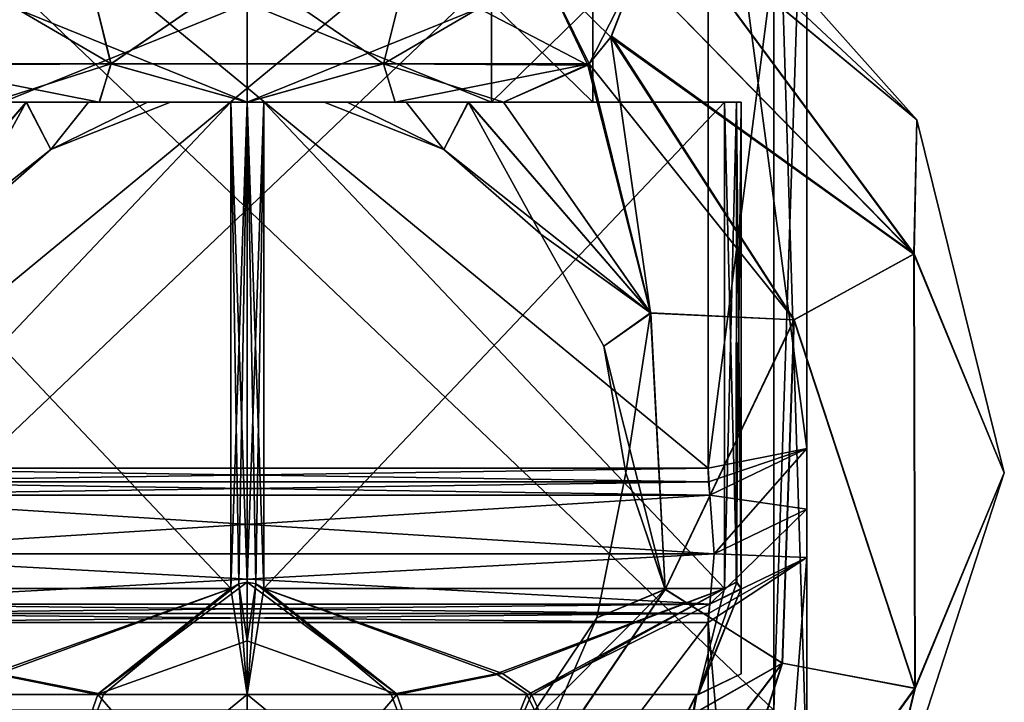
# Model space of a CAD drawing. Header units: millimetres. Extents: x -25 to 25, y -260 to 12.
# Tile 13 of 96: x -3 to 12, y -135 to -124. Entities that reach past the tile are written whole.
import ezdxf

# ---------------------------------------------------------------- set-up
doc = ezdxf.new("R2010")
doc.units = ezdxf.units.MM
doc.header["$LTSCALE"] = 65.185185
for name, color, linetype in [('1105', 7, 'CONTINUOUS'), ('1106', 7, 'CONTINUOUS'), ('1120', 7, 'CONTINUOUS'), ('1121', 7, 'CONTINUOUS'), ('702', 7, 'CONTINUOUS'), ('704', 7, 'CONTINUOUS'), ('705', 7, 'CONTINUOUS'), ('706', 7, 'CONTINUOUS'), ('708', 7, 'CONTINUOUS'), ('726', 7, 'CONTINUOUS'), ('728', 7, 'CONTINUOUS'), ('745', 7, 'CONTINUOUS'), ('746', 7, 'CONTINUOUS'), ('747', 7, 'CONTINUOUS'), ('748', 7, 'CONTINUOUS'), ('749', 7, 'CONTINUOUS'), ('753', 7, 'CONTINUOUS'), ('754', 7, 'CONTINUOUS'), ('755', 7, 'CONTINUOUS'), ('758', 7, 'CONTINUOUS'), ('760', 7, 'CONTINUOUS'), ('761', 7, 'CONTINUOUS'), ('763', 7, 'CONTINUOUS'), ('764', 7, 'CONTINUOUS'), ('765', 7, 'CONTINUOUS'), ('769', 7, 'CONTINUOUS'), ('770', 7, 'CONTINUOUS'), ('794', 7, 'CONTINUOUS'), ('795', 7, 'CONTINUOUS'), ('796', 7, 'CONTINUOUS'), ('797', 7, 'CONTINUOUS'), ('799', 7, 'CONTINUOUS'), ('800', 7, 'CONTINUOUS'), ('801', 7, 'CONTINUOUS'), ('802', 7, 'CONTINUOUS'), ('803', 7, 'CONTINUOUS'), ('806', 7, 'CONTINUOUS'), ('807', 7, 'CONTINUOUS'), ('808', 7, 'CONTINUOUS')]:
    doc.layers.add(name, color=color, linetype=linetype)

msp = doc.modelspace()

# ---------------------------------------------------------------- linework, layer by layer
at = {"layer": '1105', "color": 7, "linetype": 'CONTINUOUS'}
for points in [[(-3.187, -137.111, 180.28), (-5.52, -137.111, 182.613), (-4.245, -134.496, 180.034), (-3.187, -137.111, 180.28)], [(-5.52, -137.111, 188.987), (-3.187, -137.111, 191.32), (-4.318, -134.496, 191.512), (-5.52, -137.111, 188.987)], [(-4.318, -134.496, 191.512), (-3.187, -137.111, 191.32), (-2.272, -134.496, 192.59), (-4.318, -134.496, 191.512)], [(-2.183, -134.496, 178.981), (-3.187, -137.111, 180.28), (-4.245, -134.496, 180.034), (-2.183, -134.496, 178.981)], [(0, -137.15, 179.458), (-3.187, -137.111, 180.28), (0, -134.496, 178.64), (0, -137.15, 179.458)], [(0, -134.496, 178.64), (-3.187, -137.111, 180.28), (-2.183, -134.496, 178.981), (0, -134.496, 178.64)], [(-3.187, -137.111, 191.32), (0, -137.112, 192.173), (-2.272, -134.496, 192.59), (-3.187, -137.111, 191.32)], [(-2.272, -134.496, 192.59), (0, -137.112, 192.173), (0, -134.496, 192.96), (-2.272, -134.496, 192.59)]]:
    msp.add_3dface(points, dxfattribs=at)
at = {"layer": '1106', "color": 7, "linetype": 'CONTINUOUS'}
for points in [[(0, -137.15, 179.458), (0, -134.496, 178.64), (2.272, -134.496, 179.01), (0, -137.15, 179.458)], [(3.187, -137.111, 180.28), (0, -137.15, 179.458), (2.272, -134.496, 179.01), (3.187, -137.111, 180.28)], [(0, -134.496, 192.96), (0, -137.112, 192.173), (3.187, -137.111, 191.32), (0, -134.496, 192.96)], [(0, -134.496, 192.96), (3.187, -137.111, 191.32), (2.183, -134.496, 192.62), (0, -134.496, 192.96)], [(2.183, -134.496, 192.62), (3.187, -137.111, 191.32), (4.245, -134.496, 191.566), (2.183, -134.496, 192.62)], [(4.318, -134.496, 180.088), (3.187, -137.111, 180.28), (2.272, -134.496, 179.01), (4.318, -134.496, 180.088)], [(3.187, -137.111, 191.32), (5.52, -137.111, 188.987), (4.245, -134.496, 191.566), (3.187, -137.111, 191.32)], [(5.52, -137.111, 182.613), (3.187, -137.111, 180.28), (4.318, -134.496, 180.088), (5.52, -137.111, 182.613)], [(4.245, -134.496, 191.566), (5.52, -137.111, 188.987), (6.828, -134.496, 187.955), (4.245, -134.496, 191.566)], [(6.818, -134.496, 183.612), (5.52, -137.111, 182.613), (4.318, -134.496, 180.088), (6.818, -134.496, 183.612)], [(5.52, -137.111, 188.987), (6.374, -137.111, 185.8), (6.828, -134.496, 187.955), (5.52, -137.111, 188.987)], [(6.374, -137.111, 185.8), (5.52, -137.111, 182.613), (6.818, -134.496, 183.612), (6.374, -137.111, 185.8)], [(6.828, -134.496, 187.955), (6.374, -137.111, 185.8), (6.818, -134.496, 183.612), (6.828, -134.496, 187.955)]]:
    msp.add_3dface(points, dxfattribs=at)
at = {"layer": '1120', "color": 7, "linetype": 'CONTINUOUS'}
for points in [[(-3.712, -125.496, 189.512), (0, -125.496, 191.05), (-3.712, -123.996, 189.512), (-3.712, -125.496, 189.512)], [(-3.712, -123.996, 189.512), (0, -125.496, 191.05), (0, -123.996, 191.05), (-3.712, -123.996, 189.512)], [(0, -125.496, 191.05), (3.712, -125.496, 189.512), (0, -123.996, 191.05), (0, -125.496, 191.05)], [(0, -123.996, 191.05), (3.712, -125.496, 189.512), (3.712, -123.996, 189.512), (0, -123.996, 191.05)], [(3.712, -125.496, 189.512), (5.25, -125.496, 185.8), (3.712, -123.996, 189.512), (3.712, -125.496, 189.512)], [(3.712, -123.996, 189.512), (5.25, -125.496, 185.8), (5.25, -123.996, 185.8), (3.712, -123.996, 189.512)]]:
    msp.add_3dface(points, dxfattribs=at)
at = {"layer": '1121', "color": 7, "linetype": 'CONTINUOUS'}
for points in [[(0, -125.496, 180.55), (-3.712, -125.496, 182.088), (0, -123.996, 180.55), (0, -125.496, 180.55)], [(0, -123.996, 180.55), (-3.712, -125.496, 182.088), (-3.712, -123.996, 182.088), (0, -123.996, 180.55)], [(3.712, -125.496, 182.088), (0, -125.496, 180.55), (3.712, -123.996, 182.088), (3.712, -125.496, 182.088)], [(3.712, -123.996, 182.088), (0, -125.496, 180.55), (0, -123.996, 180.55), (3.712, -123.996, 182.088)], [(5.25, -123.996, 185.8), (5.25, -125.496, 185.8), (3.712, -125.496, 182.088), (5.25, -123.996, 185.8)], [(5.25, -123.996, 185.8), (3.712, -125.496, 182.088), (3.712, -123.996, 182.088), (5.25, -123.996, 185.8)]]:
    msp.add_3dface(points, dxfattribs=at)
at = {"layer": '702', "color": 7, "linetype": 'CONTINUOUS'}
for points in [[(6.5, -121.643, 10), (6.172, -122.449, 12.039), (10.173, -125.768, 10), (6.5, -121.643, 10)], [(6.172, -122.449, 12.039), (5.92, -123.5, 12.683), (10.126, -127.805, 12.033), (6.172, -122.449, 12.039)], [(6.172, -122.449, 12.039), (10.126, -127.805, 12.033), (10.173, -125.768, 10), (6.172, -122.449, 12.039)], [(5.92, -123.5, 12.683), (5.522, -124.512, 12.875), (10.126, -127.805, 12.033), (5.92, -123.5, 12.683)], [(6.124, -128.698, 12.03), (5.522, -124.512, 12.875), (5.172, -124.937, 12.821), (6.124, -128.698, 12.03)], [(5.522, -124.512, 12.875), (8.304, -128.806, 12.875), (10.126, -127.805, 12.033), (5.522, -124.512, 12.875)], [(8.304, -128.806, 12.875), (5.522, -124.512, 12.875), (6.124, -128.698, 12.03), (8.304, -128.806, 12.875)], [(3.893, -125.5, 12.258), (6.124, -128.698, 12.03), (5.172, -124.937, 12.821), (3.893, -125.5, 12.258)], [(-3.356, -125.5, 11.994), (-3.893, -125.5, 12.258), (-6.124, -128.698, 12.03), (-3.356, -125.5, 11.994)], [(-3.356, -125.5, 11.994), (-6.124, -128.698, 12.03), (-2.987, -126.217, 10), (-3.356, -125.5, 11.994)], [(-1.169, -125.5, 10), (-3.356, -125.5, 11.994), (-2.987, -126.217, 10), (-1.169, -125.5, 10)], [(-3.356, -125.5, 11.994), (-1.169, -125.5, 10), (-2.411, -125.5, 11.419), (-3.356, -125.5, 11.994)], [(-2.411, -125.5, 11.419), (-1.169, -125.5, 10), (-1.515, -125.5, 10.675), (-2.411, -125.5, 11.419)], [(1.169, -125.5, 10), (2.987, -126.217, 10), (1.515, -125.5, 10.675), (1.169, -125.5, 10)], [(1.515, -125.5, 10.675), (2.987, -126.217, 10), (2.411, -125.5, 11.419), (1.515, -125.5, 10.675)], [(2.987, -126.217, 10), (3.355, -125.5, 11.994), (2.411, -125.5, 11.419), (2.987, -126.217, 10)], [(4.46, -127.501, 10), (3.355, -125.5, 11.994), (2.987, -126.217, 10), (4.46, -127.501, 10)], [(3.355, -125.5, 11.994), (6.124, -128.698, 12.03), (3.893, -125.5, 12.258), (3.355, -125.5, 11.994)], [(6.124, -128.698, 12.03), (3.355, -125.5, 11.994), (4.46, -127.501, 10), (6.124, -128.698, 12.03)], [(10.173, -125.768, 10), (10.126, -127.805, 12.033), (11.5, -131.13, 10), (10.173, -125.768, 10)], [(-2.987, -126.217, 10), (-6.124, -128.698, 12.03), (-4.46, -127.501, 10), (-2.987, -126.217, 10)], [(5.418, -129.204, 10), (6.124, -128.698, 12.03), (4.46, -127.501, 10), (5.418, -129.204, 10)], [(10.126, -127.805, 12.033), (8.304, -128.806, 12.875), (10.143, -134.402, 12.033), (10.126, -127.805, 12.033)], [(10.126, -127.805, 12.033), (10.143, -134.402, 12.033), (11.5, -131.13, 10), (10.126, -127.805, 12.033)], [(5.75, -131.13, 10), (6.124, -128.698, 12.03), (5.418, -129.204, 10), (5.75, -131.13, 10)], [(6.347, -132.898, 12.03), (6.124, -128.698, 12.03), (5.75, -131.13, 10), (6.347, -132.898, 12.03)], [(6.347, -132.898, 12.03), (8.304, -128.806, 12.875), (6.124, -128.698, 12.03), (6.347, -132.898, 12.03)], [(8.124, -134.019, 12.875), (8.304, -128.806, 12.875), (6.347, -132.898, 12.03), (8.124, -134.019, 12.875)], [(8.304, -128.806, 12.875), (8.124, -134.019, 12.875), (10.143, -134.402, 12.033), (8.304, -128.806, 12.875)], [(5.312, -133.33, 10), (6.347, -132.898, 12.03), (5.75, -131.13, 10), (5.312, -133.33, 10)], [(11.5, -131.13, 10), (10.143, -134.402, 12.033), (9.304, -137.89, 10), (11.5, -131.13, 10)], [(3.985, -136.377, 12.03), (8.124, -134.019, 12.875), (6.347, -132.898, 12.03), (3.985, -136.377, 12.03)], [(3.985, -136.377, 12.03), (6.347, -132.898, 12.03), (4.066, -135.196, 10), (3.985, -136.377, 12.03)], [(4.066, -135.196, 10), (6.347, -132.898, 12.03), (5.312, -133.33, 10), (4.066, -135.196, 10)], [(4.972, -138.175, 12.875), (8.124, -134.019, 12.875), (3.985, -136.377, 12.03), (4.972, -138.175, 12.875)], [(8.124, -134.019, 12.875), (4.972, -138.175, 12.875), (6.274, -139.745, 12.033), (8.124, -134.019, 12.875)], [(10.143, -134.402, 12.033), (8.124, -134.019, 12.875), (6.274, -139.745, 12.033), (10.143, -134.402, 12.033)], [(10.143, -134.402, 12.033), (6.274, -139.745, 12.033), (9.304, -137.89, 10), (10.143, -134.402, 12.033)]]:
    msp.add_3dface(points, dxfattribs=at)
at = {"layer": '704', "color": 7, "linetype": 'CONTINUOUS'}
for points in [[(-4.495, -123.5, 14.696), (-5.195, -124.913, 12.827), (-2.07, -124.914, 15.54), (-4.495, -123.5, 14.696)], [(-2.422, -123.5, 16.032), (-4.495, -123.5, 14.696), (-2.07, -124.914, 15.54), (-2.422, -123.5, 16.032)], [(0, -123.5, 16.5), (-2.422, -123.5, 16.032), (-2.07, -124.914, 15.54), (0, -123.5, 16.5)], [(2.071, -124.914, 15.54), (0, -123.5, 16.5), (-2.07, -124.914, 15.54), (2.071, -124.914, 15.54)], [(2.422, -123.5, 16.032), (0, -123.5, 16.5), (2.071, -124.914, 15.54), (2.422, -123.5, 16.032)], [(5.172, -124.937, 12.821), (2.422, -123.5, 16.032), (2.071, -124.914, 15.54), (5.172, -124.937, 12.821)], [(5.172, -124.937, 12.821), (4.495, -123.5, 14.696), (2.422, -123.5, 16.032), (5.172, -124.937, 12.821)], [(5.522, -124.512, 12.875), (5.92, -123.5, 12.683), (4.495, -123.5, 14.696), (5.522, -124.512, 12.875)], [(5.172, -124.937, 12.821), (5.522, -124.512, 12.875), (4.495, -123.5, 14.696), (5.172, -124.937, 12.821)], [(-2.07, -124.914, 15.54), (-5.195, -124.913, 12.827), (-2.248, -125.5, 13.898), (-2.07, -124.914, 15.54)], [(-5.195, -124.913, 12.827), (-3.893, -125.5, 12.258), (-2.248, -125.5, 13.898), (-5.195, -124.913, 12.827)], [(-0.004, -125.5, 14.5), (-2.07, -124.914, 15.54), (-2.248, -125.5, 13.898), (-0.004, -125.5, 14.5)], [(2.071, -124.914, 15.54), (-2.07, -124.914, 15.54), (-0.004, -125.5, 14.5), (2.071, -124.914, 15.54)], [(2.244, -125.5, 13.9), (2.071, -124.914, 15.54), (-0.004, -125.5, 14.5), (2.244, -125.5, 13.9)], [(3.893, -125.5, 12.258), (5.172, -124.937, 12.821), (2.071, -124.914, 15.54), (3.893, -125.5, 12.258)], [(3.893, -125.5, 12.258), (2.071, -124.914, 15.54), (2.244, -125.5, 13.9), (3.893, -125.5, 12.258)]]:
    msp.add_3dface(points, dxfattribs=at)
at = {"layer": '705', "color": 7, "linetype": 'CONTINUOUS'}
for points in [[(-3.893, -125.5, 12.258), (-3.356, -125.5, 11.994), (3.893, -125.5, 12.258), (-3.893, -125.5, 12.258)], [(-3.893, -125.5, 12.258), (3.893, -125.5, 12.258), (2.244, -125.5, 13.9), (-3.893, -125.5, 12.258)], [(-3.893, -125.5, 12.258), (2.244, -125.5, 13.9), (-2.248, -125.5, 13.898), (-3.893, -125.5, 12.258)], [(3.893, -125.5, 7.742), (3.362, -125.5, 8.002), (-3.893, -125.5, 7.742), (3.893, -125.5, 7.742)], [(-3.893, -125.5, 7.742), (3.362, -125.5, 8.002), (-3.362, -125.5, 8.002), (-3.893, -125.5, 7.742)], [(-2.244, -125.5, 6.1), (3.893, -125.5, 7.742), (-3.893, -125.5, 7.742), (-2.244, -125.5, 6.1)], [(3.362, -125.5, 8.002), (2.411, -125.5, 8.581), (-3.362, -125.5, 8.002), (3.362, -125.5, 8.002)], [(-3.362, -125.5, 8.002), (2.411, -125.5, 8.581), (-2.411, -125.5, 8.581), (-3.362, -125.5, 8.002)], [(-3.356, -125.5, 11.994), (3.355, -125.5, 11.994), (3.893, -125.5, 12.258), (-3.356, -125.5, 11.994)], [(3.355, -125.5, 11.994), (-3.356, -125.5, 11.994), (-2.411, -125.5, 11.419), (3.355, -125.5, 11.994)], [(2.411, -125.5, 11.419), (3.355, -125.5, 11.994), (-2.411, -125.5, 11.419), (2.411, -125.5, 11.419)], [(2.411, -125.5, 11.419), (-2.411, -125.5, 11.419), (-1.515, -125.5, 10.675), (2.411, -125.5, 11.419)], [(2.411, -125.5, 8.581), (1.515, -125.5, 9.325), (-2.411, -125.5, 8.581), (2.411, -125.5, 8.581)], [(-2.411, -125.5, 8.581), (1.515, -125.5, 9.325), (-1.515, -125.5, 9.325), (-2.411, -125.5, 8.581)], [(2.244, -125.5, 13.9), (-0.004, -125.5, 14.5), (-2.248, -125.5, 13.898), (2.244, -125.5, 13.9)], [(2.248, -125.5, 6.102), (3.893, -125.5, 7.742), (-2.244, -125.5, 6.1), (2.248, -125.5, 6.102)], [(0.004, -125.5, 5.5), (2.248, -125.5, 6.102), (-2.244, -125.5, 6.1), (0.004, -125.5, 5.5)], [(1.169, -125.5, 10), (-1.169, -125.5, 10), (-1.515, -125.5, 9.325), (1.169, -125.5, 10)], [(-1.169, -125.5, 10), (1.515, -125.5, 10.675), (-1.515, -125.5, 10.675), (-1.169, -125.5, 10)], [(1.515, -125.5, 9.325), (1.169, -125.5, 10), (-1.515, -125.5, 9.325), (1.515, -125.5, 9.325)], [(1.515, -125.5, 10.675), (2.411, -125.5, 11.419), (-1.515, -125.5, 10.675), (1.515, -125.5, 10.675)], [(-1.169, -125.5, 10), (1.169, -125.5, 10), (1.515, -125.5, 10.675), (-1.169, -125.5, 10)]]:
    msp.add_3dface(points, dxfattribs=at)
at = {"layer": '706', "color": 7, "linetype": 'CONTINUOUS'}
for points in [[(6.5, -121.643, 10), (10.173, -125.768, 10), (6.285, -122.135, 8.341), (6.5, -121.643, 10)], [(10.173, -125.768, 10), (6.173, -122.446, 7.963), (6.285, -122.135, 8.341), (10.173, -125.768, 10)], [(10.129, -127.804, 7.97), (5.92, -123.5, 7.317), (6.173, -122.446, 7.963), (10.129, -127.804, 7.97)], [(10.173, -125.768, 10), (10.129, -127.804, 7.97), (6.173, -122.446, 7.963), (10.173, -125.768, 10)], [(5.534, -124.494, 7.125), (5.92, -123.5, 7.317), (10.129, -127.804, 7.97), (5.534, -124.494, 7.125)], [(5.534, -124.494, 7.125), (8.308, -128.805, 7.125), (5.195, -124.913, 7.173), (5.534, -124.494, 7.125)], [(8.308, -128.805, 7.125), (5.534, -124.494, 7.125), (10.129, -127.804, 7.97), (8.308, -128.805, 7.125)], [(3.893, -125.5, 7.742), (5.195, -124.913, 7.173), (6.128, -128.701, 7.967), (3.893, -125.5, 7.742)], [(5.195, -124.913, 7.173), (8.308, -128.805, 7.125), (6.128, -128.701, 7.967), (5.195, -124.913, 7.173)], [(-3.362, -125.5, 8.002), (-4.46, -127.501, 10), (-6.128, -128.701, 7.967), (-3.362, -125.5, 8.002)], [(-3.893, -125.5, 7.742), (-3.362, -125.5, 8.002), (-6.128, -128.701, 7.967), (-3.893, -125.5, 7.742)], [(-2.987, -126.217, 10), (-4.46, -127.501, 10), (-3.362, -125.5, 8.002), (-2.987, -126.217, 10)], [(-2.987, -126.217, 10), (-3.362, -125.5, 8.002), (-2.411, -125.5, 8.581), (-2.987, -126.217, 10)], [(-1.169, -125.5, 10), (-2.987, -126.217, 10), (-1.515, -125.5, 9.325), (-1.169, -125.5, 10)], [(-2.987, -126.217, 10), (-2.411, -125.5, 8.581), (-1.515, -125.5, 9.325), (-2.987, -126.217, 10)], [(2.987, -126.217, 10), (1.169, -125.5, 10), (3.362, -125.5, 8.002), (2.987, -126.217, 10)], [(1.169, -125.5, 10), (1.515, -125.5, 9.325), (2.411, -125.5, 8.581), (1.169, -125.5, 10)], [(1.169, -125.5, 10), (2.411, -125.5, 8.581), (3.362, -125.5, 8.002), (1.169, -125.5, 10)], [(2.987, -126.217, 10), (3.362, -125.5, 8.002), (6.128, -128.701, 7.967), (2.987, -126.217, 10)], [(3.362, -125.5, 8.002), (3.893, -125.5, 7.742), (6.128, -128.701, 7.967), (3.362, -125.5, 8.002)], [(10.173, -125.768, 10), (11.5, -131.13, 10), (10.129, -127.804, 7.97), (10.173, -125.768, 10)], [(4.46, -127.501, 10), (2.987, -126.217, 10), (6.128, -128.701, 7.967), (4.46, -127.501, 10)], [(5.418, -129.204, 10), (4.46, -127.501, 10), (6.128, -128.701, 7.967), (5.418, -129.204, 10)], [(10.146, -134.404, 7.97), (8.308, -128.805, 7.125), (10.129, -127.804, 7.97), (10.146, -134.404, 7.97)], [(11.5, -131.13, 10), (10.146, -134.404, 7.97), (10.129, -127.804, 7.97), (11.5, -131.13, 10)], [(5.418, -129.204, 10), (6.128, -128.701, 7.967), (6.35, -132.901, 7.967), (5.418, -129.204, 10)], [(6.128, -128.701, 7.967), (8.308, -128.805, 7.125), (6.35, -132.901, 7.967), (6.128, -128.701, 7.967)], [(8.308, -128.805, 7.125), (8.128, -134.021, 7.125), (6.35, -132.901, 7.967), (8.308, -128.805, 7.125)], [(8.128, -134.021, 7.125), (8.308, -128.805, 7.125), (10.146, -134.404, 7.97), (8.128, -134.021, 7.125)], [(5.75, -131.13, 10), (5.418, -129.204, 10), (6.35, -132.901, 7.967), (5.75, -131.13, 10)], [(5.312, -133.33, 10), (5.75, -131.13, 10), (6.35, -132.901, 7.967), (5.312, -133.33, 10)], [(11.5, -131.13, 10), (9.304, -137.89, 10), (10.146, -134.404, 7.97), (11.5, -131.13, 10)], [(5.312, -133.33, 10), (6.35, -132.901, 7.967), (3.986, -136.38, 7.967), (5.312, -133.33, 10)], [(6.35, -132.901, 7.967), (8.128, -134.021, 7.125), (3.986, -136.38, 7.967), (6.35, -132.901, 7.967)], [(4.066, -135.196, 10), (5.312, -133.33, 10), (3.986, -136.38, 7.967), (4.066, -135.196, 10)], [(8.128, -134.021, 7.125), (4.974, -138.179, 7.125), (3.986, -136.38, 7.967), (8.128, -134.021, 7.125)], [(4.974, -138.179, 7.125), (8.128, -134.021, 7.125), (6.275, -139.749, 7.97), (4.974, -138.179, 7.125)], [(6.275, -139.749, 7.97), (8.128, -134.021, 7.125), (10.146, -134.404, 7.97), (6.275, -139.749, 7.97)], [(9.304, -137.89, 10), (6.275, -139.749, 7.97), (10.146, -134.404, 7.97), (9.304, -137.89, 10)]]:
    msp.add_3dface(points, dxfattribs=at)
at = {"layer": '708', "color": 7, "linetype": 'CONTINUOUS'}
for points in [[(-5.172, -124.937, 7.179), (-4.495, -123.5, 5.304), (-2.422, -123.5, 3.968), (-5.172, -124.937, 7.179)], [(-5.172, -124.937, 7.179), (-2.422, -123.5, 3.968), (-2.071, -124.914, 4.46), (-5.172, -124.937, 7.179)], [(-2.422, -123.5, 3.968), (0, -123.5, 3.5), (-2.071, -124.914, 4.46), (-2.422, -123.5, 3.968)], [(-2.071, -124.914, 4.46), (0, -123.5, 3.5), (2.07, -124.914, 4.46), (-2.071, -124.914, 4.46)], [(0, -123.5, 3.5), (2.422, -123.5, 3.968), (2.07, -124.914, 4.46), (0, -123.5, 3.5)], [(4.495, -123.5, 5.304), (5.195, -124.913, 7.173), (2.07, -124.914, 4.46), (4.495, -123.5, 5.304)], [(2.422, -123.5, 3.968), (4.495, -123.5, 5.304), (2.07, -124.914, 4.46), (2.422, -123.5, 3.968)], [(5.92, -123.5, 7.317), (5.195, -124.913, 7.173), (4.495, -123.5, 5.304), (5.92, -123.5, 7.317)], [(5.92, -123.5, 7.317), (5.534, -124.494, 7.125), (5.195, -124.913, 7.173), (5.92, -123.5, 7.317)], [(-3.893, -125.5, 7.742), (-5.172, -124.937, 7.179), (-2.071, -124.914, 4.46), (-3.893, -125.5, 7.742)], [(-2.244, -125.5, 6.1), (-3.893, -125.5, 7.742), (-2.071, -124.914, 4.46), (-2.244, -125.5, 6.1)], [(0.004, -125.5, 5.5), (-2.244, -125.5, 6.1), (-2.071, -124.914, 4.46), (0.004, -125.5, 5.5)], [(0.004, -125.5, 5.5), (-2.071, -124.914, 4.46), (2.07, -124.914, 4.46), (0.004, -125.5, 5.5)], [(2.248, -125.5, 6.102), (0.004, -125.5, 5.5), (2.07, -124.914, 4.46), (2.248, -125.5, 6.102)], [(5.195, -124.913, 7.173), (2.248, -125.5, 6.102), (2.07, -124.914, 4.46), (5.195, -124.913, 7.173)], [(3.893, -125.5, 7.742), (2.248, -125.5, 6.102), (5.195, -124.913, 7.173), (3.893, -125.5, 7.742)]]:
    msp.add_3dface(points, dxfattribs=at)
at = {"layer": '726', "color": 7, "linetype": 'CONTINUOUS'}
for points in [[(-8, -134.734, 43.2), (8, -134.734, 43.2), (-8, -119.5, 43.2), (-8, -134.734, 43.2)], [(-8, -119.5, 43.2), (8, -134.734, 43.2), (8, -119.5, 43.2), (-8, -119.5, 43.2)]]:
    msp.add_3dface(points, dxfattribs=at)
at = {"layer": '728', "color": 7, "linetype": 'CONTINUOUS'}
for points in [[(8, -119.5, 43.2), (8, -134.734, 43.2), (8.5, -119.5, 42.7), (8, -119.5, 43.2)], [(8.5, -119.5, 42.7), (8, -134.734, 43.2), (8.5, -135.695, 42.7), (8.5, -119.5, 42.7)]]:
    msp.add_3dface(points, dxfattribs=at)
at = {"layer": '745', "color": 7, "linetype": 'CONTINUOUS'}
for points in [[(-7, -131.058, 173.3), (-7.007, -131.264, 173.293), (7, -131.058, 173.3), (-7, -131.058, 173.3)], [(7, -131.058, 173.3), (-7.007, -131.264, 173.293), (7.007, -131.264, 173.293), (7, -131.058, 173.3)], [(-7.007, -131.264, 173.293), (-7.028, -131.467, 173.272), (7.007, -131.264, 173.293), (-7.007, -131.264, 173.293)], [(-7.028, -131.467, 173.272), (7.028, -131.467, 173.272), (7.007, -131.264, 173.293), (-7.028, -131.467, 173.272)], [(7.028, -131.467, 173.272), (-7.028, -131.467, 173.272), (-7.092, -132.358, 173.004), (7.028, -131.467, 173.272)], [(7.092, -132.358, 173.004), (7.028, -131.467, 173.272), (-7.092, -132.358, 173.004), (7.092, -132.358, 173.004)], [(-7.028, -133.123, 172.476), (7.092, -132.358, 173.004), (-7.092, -132.358, 173.004), (-7.028, -133.123, 172.476)], [(7.028, -133.123, 172.476), (7.092, -132.358, 173.004), (-7.028, -133.123, 172.476), (7.028, -133.123, 172.476)], [(-7.007, -133.267, 172.33), (7.028, -133.123, 172.476), (-7.028, -133.123, 172.476), (-7.007, -133.267, 172.33)], [(7.007, -133.267, 172.33), (7.028, -133.123, 172.476), (-7.007, -133.267, 172.33), (7.007, -133.267, 172.33)], [(-7, -133.401, 172.174), (7.007, -133.267, 172.33), (-7.007, -133.267, 172.33), (-7, -133.401, 172.174)], [(7, -133.401, 172.174), (7.007, -133.267, 172.33), (-7, -133.401, 172.174), (7, -133.401, 172.174)]]:
    msp.add_3dface(points, dxfattribs=at)
at = {"layer": '746', "color": 7, "linetype": 'CONTINUOUS'}
for points in [[(8.5, -130.76, 171.8), (8.5, -119.5, 171.8), (7, -131.058, 173.3), (8.5, -130.76, 171.8)], [(7, -131.058, 173.3), (8.5, -119.5, 171.8), (7, -119.5, 173.3), (7, -131.058, 173.3)], [(8.5, -130.76, 171.8), (7, -131.058, 173.3), (7.007, -131.264, 173.293), (8.5, -130.76, 171.8)], [(7.028, -131.467, 173.272), (8.5, -130.76, 171.8), (7.007, -131.264, 173.293), (7.028, -131.467, 173.272)]]:
    msp.add_3dface(points, dxfattribs=at)
at = {"layer": '747', "color": 7, "linetype": 'CONTINUOUS'}
for points in [[(-7, -119.5, 173.3), (-7, -131.058, 173.3), (7, -131.058, 173.3), (-7, -119.5, 173.3)], [(-7, -119.5, 173.3), (7, -131.058, 173.3), (7, -119.5, 173.3), (-7, -119.5, 173.3)]]:
    msp.add_3dface(points, dxfattribs=at)
at = {"layer": '748', "color": 7, "linetype": 'CONTINUOUS'}
for points in [[(8.5, -131.681, 171.597), (8.5, -132.416, 171.004), (8.5, -119.5, 171.8), (8.5, -131.681, 171.597)], [(8.5, -119.5, 171.8), (8.5, -132.416, 171.004), (8.5, -135.695, 157.3), (8.5, -119.5, 171.8)], [(8.5, -130.76, 171.8), (8.5, -131.681, 171.597), (8.5, -119.5, 171.8), (8.5, -130.76, 171.8)], [(8.5, -119.5, 157.3), (8.5, -119.5, 171.8), (8.5, -135.695, 157.3), (8.5, -119.5, 157.3)], [(8.5, -132.416, 171.004), (8.5, -150.535, 148.355), (8.5, -135.695, 157.3), (8.5, -132.416, 171.004)]]:
    msp.add_3dface(points, dxfattribs=at)
at = {"layer": '749', "color": 7, "linetype": 'CONTINUOUS'}
for points in [[(8.5, -119.5, 42.7), (8.5, -135.695, 42.7), (8.5, -132.416, 28.996), (8.5, -119.5, 42.7)], [(8.5, -119.5, 28.2), (8.5, -119.5, 42.7), (8.5, -130.76, 28.2), (8.5, -119.5, 28.2)], [(8.5, -130.76, 28.2), (8.5, -119.5, 42.7), (8.5, -131.681, 28.403), (8.5, -130.76, 28.2)], [(8.5, -131.681, 28.403), (8.5, -119.5, 42.7), (8.5, -132.416, 28.996), (8.5, -131.681, 28.403)], [(8.5, -132.416, 28.996), (8.5, -135.695, 42.7), (8.5, -150.535, 51.645), (8.5, -132.416, 28.996)]]:
    msp.add_3dface(points, dxfattribs=at)
at = {"layer": '753', "color": 7, "linetype": 'CONTINUOUS'}
for points in [[(8.5, -150.535, 148.355), (8.5, -132.416, 171.004), (7, -151.843, 149.122), (8.5, -150.535, 148.355)], [(8.5, -132.416, 171.004), (7.028, -133.123, 172.476), (7, -133.401, 172.174), (8.5, -132.416, 171.004)], [(8.5, -132.416, 171.004), (7, -133.401, 172.174), (7, -151.843, 149.122), (8.5, -132.416, 171.004)], [(7.028, -133.123, 172.476), (7.007, -133.267, 172.33), (7, -133.401, 172.174), (7.028, -133.123, 172.476)]]:
    msp.add_3dface(points, dxfattribs=at)
at = {"layer": '754', "color": 7, "linetype": 'CONTINUOUS'}
for points in [[(7, -133.401, 172.174), (-7, -133.401, 172.174), (-7, -151.843, 149.122), (7, -133.401, 172.174)], [(7, -151.843, 149.122), (7, -133.401, 172.174), (-7, -151.843, 149.122), (7, -151.843, 149.122)]]:
    msp.add_3dface(points, dxfattribs=at)
at = {"layer": '755', "color": 7, "linetype": 'CONTINUOUS'}
for points in [[(8.5, -130.76, 171.8), (7.028, -131.467, 173.272), (7.092, -132.358, 173.004), (8.5, -130.76, 171.8)], [(8.5, -131.681, 171.597), (8.5, -130.76, 171.8), (7.092, -132.358, 173.004), (8.5, -131.681, 171.597)], [(8.5, -132.416, 171.004), (8.5, -131.681, 171.597), (7.028, -133.123, 172.476), (8.5, -132.416, 171.004)], [(8.5, -131.681, 171.597), (7.092, -132.358, 173.004), (7.028, -133.123, 172.476), (8.5, -131.681, 171.597)]]:
    msp.add_3dface(points, dxfattribs=at)
at = {"layer": '758', "color": 7, "linetype": 'CONTINUOUS'}
for points in [[(8.5, -132.416, 28.996), (8.5, -150.535, 51.645), (7, -133.401, 27.826), (8.5, -132.416, 28.996)], [(8.5, -132.416, 28.996), (7, -133.401, 27.826), (7.007, -133.267, 27.67), (8.5, -132.416, 28.996)], [(8.5, -132.416, 28.996), (7.007, -133.267, 27.67), (7.028, -133.123, 27.524), (8.5, -132.416, 28.996)], [(7, -133.401, 27.826), (8.5, -150.535, 51.645), (7, -151.843, 50.878), (7, -133.401, 27.826)]]:
    msp.add_3dface(points, dxfattribs=at)
at = {"layer": '760', "color": 7, "linetype": 'CONTINUOUS'}
for points in [[(-7, -133.401, 27.826), (7, -133.401, 27.826), (7, -151.843, 50.878), (-7, -133.401, 27.826)], [(-7, -151.843, 50.878), (-7, -133.401, 27.826), (7, -151.843, 50.878), (-7, -151.843, 50.878)]]:
    msp.add_3dface(points, dxfattribs=at)
at = {"layer": '761', "color": 7, "linetype": 'CONTINUOUS'}
for points in [[(-7, -131.058, 26.7), (7.007, -131.264, 26.707), (-7.007, -131.264, 26.707), (-7, -131.058, 26.7)], [(7, -131.058, 26.7), (7.007, -131.264, 26.707), (-7, -131.058, 26.7), (7, -131.058, 26.7)], [(7.028, -131.467, 26.728), (-7.028, -131.467, 26.728), (-7.007, -131.264, 26.707), (7.028, -131.467, 26.728)], [(7.007, -131.264, 26.707), (7.028, -131.467, 26.728), (-7.007, -131.264, 26.707), (7.007, -131.264, 26.707)], [(-7.092, -132.358, 26.996), (-7.028, -131.467, 26.728), (7.092, -132.358, 26.996), (-7.092, -132.358, 26.996)], [(-7.028, -131.467, 26.728), (7.028, -131.467, 26.728), (7.092, -132.358, 26.996), (-7.028, -131.467, 26.728)], [(-7.028, -133.123, 27.524), (-7.092, -132.358, 26.996), (7.028, -133.123, 27.524), (-7.028, -133.123, 27.524)], [(7.028, -133.123, 27.524), (-7.092, -132.358, 26.996), (7.092, -132.358, 26.996), (7.028, -133.123, 27.524)], [(-7.007, -133.267, 27.67), (-7.028, -133.123, 27.524), (7.007, -133.267, 27.67), (-7.007, -133.267, 27.67)], [(7.007, -133.267, 27.67), (-7.028, -133.123, 27.524), (7.028, -133.123, 27.524), (7.007, -133.267, 27.67)], [(-7, -133.401, 27.826), (-7.007, -133.267, 27.67), (7, -133.401, 27.826), (-7, -133.401, 27.826)], [(7, -133.401, 27.826), (-7.007, -133.267, 27.67), (7.007, -133.267, 27.67), (7, -133.401, 27.826)]]:
    msp.add_3dface(points, dxfattribs=at)
at = {"layer": '763', "color": 7, "linetype": 'CONTINUOUS'}
for points in [[(7, -119.5, 26.7), (7, -131.058, 26.7), (-7, -131.058, 26.7), (7, -119.5, 26.7)], [(7, -119.5, 26.7), (-7, -131.058, 26.7), (-7, -119.5, 26.7), (7, -119.5, 26.7)]]:
    msp.add_3dface(points, dxfattribs=at)
at = {"layer": '764', "color": 7, "linetype": 'CONTINUOUS'}
for points in [[(8.5, -119.5, 28.2), (8.5, -130.76, 28.2), (7, -119.5, 26.7), (8.5, -119.5, 28.2)], [(8.5, -130.76, 28.2), (7, -131.058, 26.7), (7, -119.5, 26.7), (8.5, -130.76, 28.2)], [(7, -131.058, 26.7), (8.5, -130.76, 28.2), (7.028, -131.467, 26.728), (7, -131.058, 26.7)], [(7.007, -131.264, 26.707), (7, -131.058, 26.7), (7.028, -131.467, 26.728), (7.007, -131.264, 26.707)]]:
    msp.add_3dface(points, dxfattribs=at)
at = {"layer": '765', "color": 7, "linetype": 'CONTINUOUS'}
for points in [[(8.5, -130.76, 28.2), (8.5, -131.681, 28.403), (7.028, -131.467, 26.728), (8.5, -130.76, 28.2)], [(7.028, -131.467, 26.728), (8.5, -131.681, 28.403), (7.092, -132.358, 26.996), (7.028, -131.467, 26.728)], [(8.5, -131.681, 28.403), (8.5, -132.416, 28.996), (7.092, -132.358, 26.996), (8.5, -131.681, 28.403)], [(8.5, -132.416, 28.996), (7.028, -133.123, 27.524), (7.092, -132.358, 26.996), (8.5, -132.416, 28.996)]]:
    msp.add_3dface(points, dxfattribs=at)
at = {"layer": '769', "color": 7, "linetype": 'CONTINUOUS'}
for points in [[(8.5, -119.5, 157.3), (8.5, -135.695, 157.3), (8, -119.5, 156.8), (8.5, -119.5, 157.3)], [(8, -119.5, 156.8), (8.5, -135.695, 157.3), (8, -134.734, 156.8), (8, -119.5, 156.8)]]:
    msp.add_3dface(points, dxfattribs=at)
at = {"layer": '770', "color": 7, "linetype": 'CONTINUOUS'}
for points in [[(8, -119.5, 156.8), (8, -134.734, 156.8), (-8, -134.734, 156.8), (8, -119.5, 156.8)], [(-8, -119.5, 156.8), (8, -119.5, 156.8), (-8, -134.734, 156.8), (-8, -119.5, 156.8)]]:
    msp.add_3dface(points, dxfattribs=at)
at = {"layer": '794', "color": 7, "linetype": 'CONTINUOUS'}
for points in [[(-7.433, -125.496, 190.091), (7.5, -125.496, 189.842), (-7.5, -125.496, 189.842), (-7.433, -125.496, 190.091)], [(-7.5, -125.496, 189.842), (7.5, -125.496, 189.842), (7.5, -125.496, 181.759), (-7.5, -125.496, 189.842)], [(-7.5, -125.496, 181.759), (-7.5, -125.496, 189.842), (7.5, -125.496, 181.759), (-7.5, -125.496, 181.759)], [(-7.433, -125.496, 181.509), (-7.5, -125.496, 181.759), (7.433, -125.496, 181.509), (-7.433, -125.496, 181.509)], [(7.433, -125.496, 181.509), (-7.5, -125.496, 181.759), (7.5, -125.496, 181.759), (7.433, -125.496, 181.509)], [(7.433, -125.496, 190.091), (7.5, -125.496, 189.842), (-7.433, -125.496, 190.091), (7.433, -125.496, 190.091)], [(-7.25, -125.496, 190.275), (7.433, -125.496, 190.091), (-7.433, -125.496, 190.091), (-7.25, -125.496, 190.275)], [(-7.25, -125.496, 181.326), (-7.433, -125.496, 181.509), (7.25, -125.496, 181.326), (-7.25, -125.496, 181.326)], [(7.25, -125.496, 181.326), (-7.433, -125.496, 181.509), (7.433, -125.496, 181.509), (7.25, -125.496, 181.326)], [(7.25, -125.496, 190.275), (7.433, -125.496, 190.091), (-7.25, -125.496, 190.275), (7.25, -125.496, 190.275)], [(-0.25, -125.496, 194.316), (7.25, -125.496, 190.275), (-7.25, -125.496, 190.275), (-0.25, -125.496, 194.316)], [(-0.25, -125.496, 177.284), (-7.25, -125.496, 181.326), (0.25, -125.496, 177.284), (-0.25, -125.496, 177.284)], [(0.25, -125.496, 177.284), (-7.25, -125.496, 181.326), (7.25, -125.496, 181.326), (0.25, -125.496, 177.284)], [(0.25, -125.496, 194.316), (7.25, -125.496, 190.275), (-0.25, -125.496, 194.316), (0.25, -125.496, 194.316)], [(0, -125.496, 194.383), (0.25, -125.496, 194.316), (-0.25, -125.496, 194.316), (0, -125.496, 194.383)], [(0, -125.496, 177.217), (-0.25, -125.496, 177.284), (0.25, -125.496, 177.284), (0, -125.496, 177.217)]]:
    msp.add_3dface(points, dxfattribs=at)
at = {"layer": '795', "color": 7, "linetype": 'CONTINUOUS'}
for points in [[(7.5, -125.496, 181.759), (7.5, -125.496, 189.842), (7.5, -132.888, 189.842), (7.5, -125.496, 181.759)], [(7.5, -125.496, 181.759), (7.5, -132.888, 189.842), (7.5, -132.888, 181.759), (7.5, -125.496, 181.759)], [(7.5, -132.888, 189.842), (7.5, -134.18, 185.773), (7.5, -132.888, 181.759), (7.5, -132.888, 189.842)]]:
    msp.add_3dface(points, dxfattribs=at)
at = {"layer": '796', "color": 7, "linetype": 'CONTINUOUS'}
for points in [[(0.25, -125.496, 177.284), (7.25, -125.496, 181.326), (7.25, -132.888, 181.326), (0.25, -125.496, 177.284)], [(0.25, -125.496, 177.284), (7.25, -132.888, 181.326), (0.25, -132.888, 177.284), (0.25, -125.496, 177.284)], [(7.25, -132.888, 181.326), (3.782, -134.18, 179.323), (0.25, -132.888, 177.284), (7.25, -132.888, 181.326)]]:
    msp.add_3dface(points, dxfattribs=at)
at = {"layer": '797', "color": 7, "linetype": 'CONTINUOUS'}
for points in [[(-7.25, -125.496, 181.326), (-0.25, -125.496, 177.284), (-0.25, -132.888, 177.284), (-7.25, -125.496, 181.326)], [(-7.25, -125.496, 181.326), (-0.25, -132.888, 177.284), (-7.25, -132.888, 181.326), (-7.25, -125.496, 181.326)], [(-0.25, -132.888, 177.284), (-3.876, -134.179, 179.378), (-7.25, -132.888, 181.326), (-0.25, -132.888, 177.284)]]:
    msp.add_3dface(points, dxfattribs=at)
at = {"layer": '799', "color": 7, "linetype": 'CONTINUOUS'}
for points in [[(-0.25, -125.496, 194.316), (-7.25, -125.496, 190.275), (-7.25, -132.888, 190.275), (-0.25, -125.496, 194.316)], [(-0.25, -125.496, 194.316), (-7.25, -132.888, 190.275), (-0.25, -132.888, 194.316), (-0.25, -125.496, 194.316)], [(-7.25, -132.888, 190.275), (-3.782, -134.18, 192.277), (-0.25, -132.888, 194.316), (-7.25, -132.888, 190.275)]]:
    msp.add_3dface(points, dxfattribs=at)
at = {"layer": '800', "color": 7, "linetype": 'CONTINUOUS'}
for points in [[(7.25, -125.496, 190.275), (0.25, -125.496, 194.316), (0.25, -132.888, 194.316), (7.25, -125.496, 190.275)], [(7.25, -132.888, 190.275), (7.25, -125.496, 190.275), (0.25, -132.888, 194.316), (7.25, -132.888, 190.275)], [(7.25, -132.888, 190.275), (0.25, -132.888, 194.316), (3.876, -134.179, 192.222), (7.25, -132.888, 190.275)]]:
    msp.add_3dface(points, dxfattribs=at)
at = {"layer": '801', "color": 7, "linetype": 'CONTINUOUS'}
for points in [[(0, -132.79, 177.217), (0, -133.683, 177.864), (-2.281, -134.496, 178.983), (0, -132.79, 177.217)], [(-0.129, -132.815, 177.234), (0, -132.79, 177.217), (-2.281, -134.496, 178.983), (-0.129, -132.815, 177.234)], [(-0.25, -132.888, 177.284), (-0.129, -132.815, 177.234), (-2.281, -134.496, 178.983), (-0.25, -132.888, 177.284)], [(-0.25, -132.888, 194.316), (0, -134.496, 192.989), (-0.129, -132.815, 194.366), (-0.25, -132.888, 194.316)], [(0, -133.683, 193.736), (0, -132.79, 194.383), (-0.129, -132.815, 194.366), (0, -133.683, 193.736)], [(0, -134.496, 192.989), (0, -133.683, 193.736), (-0.129, -132.815, 194.366), (0, -134.496, 192.989)], [(-3.876, -134.179, 179.378), (-0.25, -132.888, 177.284), (-2.281, -134.496, 178.983), (-3.876, -134.179, 179.378)], [(-0.25, -132.888, 194.316), (-3.782, -134.18, 192.277), (-2.191, -134.496, 192.647), (-0.25, -132.888, 194.316)], [(0, -134.496, 192.989), (-0.25, -132.888, 194.316), (-2.191, -134.496, 192.647), (0, -134.496, 192.989)], [(0, -133.683, 177.864), (0, -134.496, 178.611), (-2.281, -134.496, 178.983), (0, -133.683, 177.864)], [(-4.335, -134.496, 180.066), (-3.876, -134.179, 179.378), (-2.281, -134.496, 178.983), (-4.335, -134.496, 180.066)], [(-2.191, -134.496, 192.647), (-3.782, -134.18, 192.277), (-4.262, -134.496, 191.589), (-2.191, -134.496, 192.647)]]:
    msp.add_3dface(points, dxfattribs=at)
at = {"layer": '802', "color": 7, "linetype": 'CONTINUOUS'}
for points in [[(0, -132.79, 177.217), (0.129, -132.815, 177.234), (0, -133.683, 177.864), (0, -132.79, 177.217)], [(0, -133.683, 193.736), (2.281, -134.496, 192.617), (0, -132.79, 194.383), (0, -133.683, 193.736)], [(0, -132.79, 194.383), (2.281, -134.496, 192.617), (0.128, -132.815, 194.366), (0, -132.79, 194.383)], [(0.129, -132.815, 177.234), (0.25, -132.888, 177.284), (0, -134.496, 178.611), (0.129, -132.815, 177.234)], [(0, -133.683, 177.864), (0.129, -132.815, 177.234), (0, -134.496, 178.611), (0, -133.683, 177.864)], [(0.128, -132.815, 194.366), (2.281, -134.496, 192.617), (0.25, -132.888, 194.316), (0.128, -132.815, 194.366)], [(7.427, -132.792, 181.499), (7.5, -132.888, 181.759), (4.262, -134.496, 180.011), (7.427, -132.792, 181.499)], [(7.25, -132.888, 181.326), (7.427, -132.792, 181.499), (4.262, -134.496, 180.011), (7.25, -132.888, 181.326)], [(7.439, -132.792, 190.082), (7.25, -132.888, 190.275), (6.845, -134.496, 187.997), (7.439, -132.792, 190.082)], [(7.5, -132.888, 189.842), (7.439, -132.792, 190.082), (6.845, -134.496, 187.997), (7.5, -132.888, 189.842)], [(0, -134.496, 178.611), (0.25, -132.888, 177.284), (2.191, -134.496, 178.954), (0, -134.496, 178.611)], [(0.25, -132.888, 177.284), (3.782, -134.18, 179.323), (2.191, -134.496, 178.954), (0.25, -132.888, 177.284)], [(0.25, -132.888, 194.316), (2.281, -134.496, 192.617), (3.876, -134.179, 192.222), (0.25, -132.888, 194.316)], [(3.782, -134.18, 179.323), (7.25, -132.888, 181.326), (4.262, -134.496, 180.011), (3.782, -134.18, 179.323)], [(4.335, -134.496, 191.535), (7.25, -132.888, 190.275), (3.876, -134.179, 192.222), (4.335, -134.496, 191.535)], [(4.262, -134.496, 180.011), (7.5, -132.888, 181.759), (6.855, -134.496, 183.636), (4.262, -134.496, 180.011)], [(6.845, -134.496, 187.997), (7.25, -132.888, 190.275), (4.335, -134.496, 191.535), (6.845, -134.496, 187.997)], [(7.5, -134.18, 185.773), (7.5, -132.888, 189.842), (6.845, -134.496, 187.997), (7.5, -134.18, 185.773)], [(7.5, -132.888, 181.759), (7.5, -134.18, 185.773), (6.855, -134.496, 183.636), (7.5, -132.888, 181.759)], [(0, -134.496, 192.989), (2.281, -134.496, 192.617), (0, -133.683, 193.736), (0, -134.496, 192.989)], [(2.191, -134.496, 178.954), (3.782, -134.18, 179.323), (4.262, -134.496, 180.011), (2.191, -134.496, 178.954)], [(2.281, -134.496, 192.617), (4.335, -134.496, 191.535), (3.876, -134.179, 192.222), (2.281, -134.496, 192.617)], [(6.855, -134.496, 183.636), (7.5, -134.18, 185.773), (6.845, -134.496, 187.997), (6.855, -134.496, 183.636)]]:
    msp.add_3dface(points, dxfattribs=at)
at = {"layer": '803', "color": 7, "linetype": 'CONTINUOUS'}
for points in [[(0, -125.496, 194.383), (-0.25, -125.496, 194.316), (0, -132.79, 194.383), (0, -125.496, 194.383)], [(0, -132.79, 194.383), (-0.25, -125.496, 194.316), (-0.129, -132.815, 194.366), (0, -132.79, 194.383)], [(-0.25, -125.496, 194.316), (-0.25, -132.888, 194.316), (-0.129, -132.815, 194.366), (-0.25, -125.496, 194.316)], [(0.25, -125.496, 194.316), (0, -125.496, 194.383), (0.25, -132.888, 194.316), (0.25, -125.496, 194.316)], [(0, -125.496, 194.383), (0, -132.79, 194.383), (0.128, -132.815, 194.366), (0, -125.496, 194.383)], [(0, -125.496, 194.383), (0.128, -132.815, 194.366), (0.25, -132.888, 194.316), (0, -125.496, 194.383)]]:
    msp.add_3dface(points, dxfattribs=at)
at = {"layer": '806', "color": 7, "linetype": 'CONTINUOUS'}
for points in [[(-0.25, -125.496, 177.284), (0, -125.496, 177.217), (-0.25, -132.888, 177.284), (-0.25, -125.496, 177.284)], [(-0.25, -132.888, 177.284), (0, -125.496, 177.217), (-0.129, -132.815, 177.234), (-0.25, -132.888, 177.284)], [(0, -125.496, 177.217), (0, -132.79, 177.217), (-0.129, -132.815, 177.234), (0, -125.496, 177.217)], [(0, -125.496, 177.217), (0.25, -125.496, 177.284), (0, -132.79, 177.217), (0, -125.496, 177.217)], [(0.25, -125.496, 177.284), (0.129, -132.815, 177.234), (0, -132.79, 177.217), (0.25, -125.496, 177.284)], [(0.25, -125.496, 177.284), (0.25, -132.888, 177.284), (0.129, -132.815, 177.234), (0.25, -125.496, 177.284)]]:
    msp.add_3dface(points, dxfattribs=at)
at = {"layer": '807', "color": 7, "linetype": 'CONTINUOUS'}
for points in [[(7.25, -125.496, 181.326), (7.433, -125.496, 181.509), (7.25, -132.888, 181.326), (7.25, -125.496, 181.326)], [(7.433, -125.496, 181.509), (7.427, -132.792, 181.499), (7.25, -132.888, 181.326), (7.433, -125.496, 181.509)], [(7.433, -125.496, 181.509), (7.5, -125.496, 181.759), (7.427, -132.792, 181.499), (7.433, -125.496, 181.509)], [(7.5, -125.496, 181.759), (7.5, -132.888, 181.759), (7.427, -132.792, 181.499), (7.5, -125.496, 181.759)]]:
    msp.add_3dface(points, dxfattribs=at)
at = {"layer": '808', "color": 7, "linetype": 'CONTINUOUS'}
for points in [[(7.433, -125.496, 190.091), (7.25, -125.496, 190.275), (7.439, -132.792, 190.082), (7.433, -125.496, 190.091)], [(7.25, -125.496, 190.275), (7.25, -132.888, 190.275), (7.439, -132.792, 190.082), (7.25, -125.496, 190.275)], [(7.5, -125.496, 189.842), (7.433, -125.496, 190.091), (7.5, -132.888, 189.842), (7.5, -125.496, 189.842)], [(7.5, -132.888, 189.842), (7.433, -125.496, 190.091), (7.439, -132.792, 190.082), (7.5, -132.888, 189.842)]]:
    msp.add_3dface(points, dxfattribs=at)

doc.saveas('drawing.dxf')
